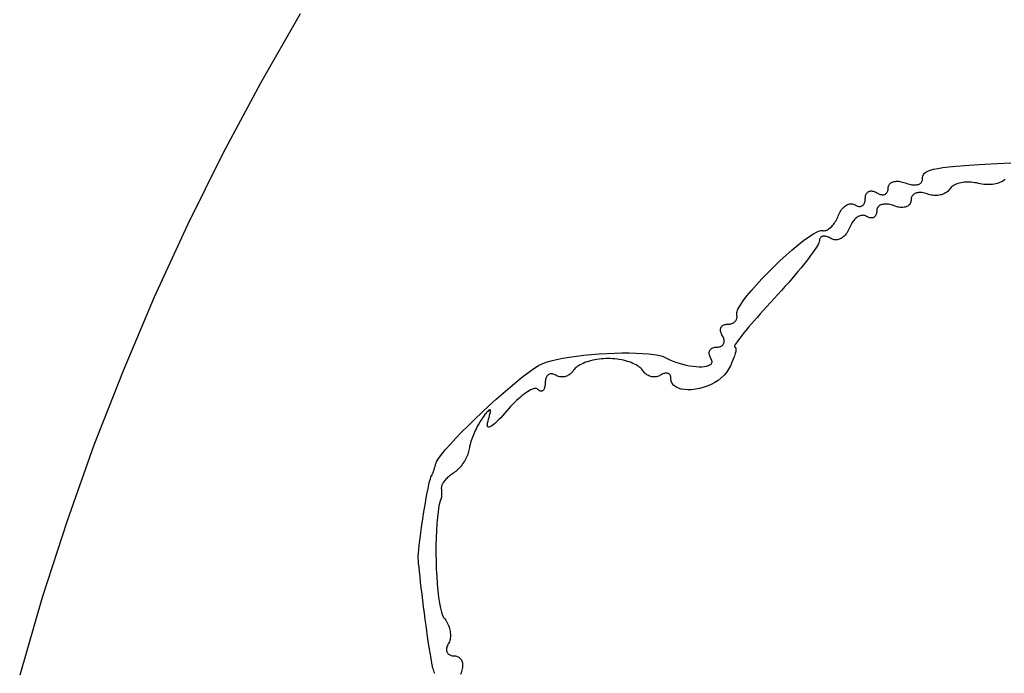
# Model space of a CAD drawing. Header units: metres. Extents: x 7 to 471, y 42 to 513.
# Tile 16 of 85: x 28 to 58, y 216 to 237. Entities that reach past the tile are written whole.
import ezdxf

# ---------------------------------------------------------------- set-up
doc = ezdxf.new("R2010")
doc.units = ezdxf.units.M

msp = doc.modelspace()

# ---------------------------------------------------------------- linework, layer by layer
for p, q in [((36.1842, 236.767), (34.9589, 234.628)), ((34.9589, 234.628), (33.7996, 232.458)), ((33.7996, 232.458), (32.7063, 230.255)), ((56.9729, 232.108), (57.3093, 232.129)), ((57.3093, 232.129), (57.6898, 232.15)), ((57.6898, 232.15), (58.1171, 232.172)), ((55.4143, 231.806), (55.4434, 231.846)), ((55.4434, 231.846), (55.487, 231.882)), ((55.487, 231.882), (55.5476, 231.915)), ((55.5476, 231.915), (55.628, 231.946)), ((55.628, 231.946), (55.731, 231.973)), ((55.731, 231.973), (55.8591, 231.999)), ((55.8591, 231.999), (56.0152, 232.023)), ((56.0152, 232.023), (56.2019, 232.045)), ((56.2019, 232.045), (56.422, 232.067)), ((56.422, 232.067), (56.6781, 232.088)), ((56.6781, 232.088), (56.9729, 232.108)), ((54.3549, 231.494), (54.3695, 231.515)), ((54.3695, 231.515), (54.3871, 231.534)), ((54.3871, 231.534), (54.4073, 231.55)), ((54.4073, 231.55), (54.4302, 231.565)), ((54.4302, 231.565), (54.4556, 231.577)), ((54.4556, 231.577), (54.4832, 231.587)), ((54.4832, 231.587), (54.5131, 231.594)), ((54.5131, 231.594), (54.5449, 231.599)), ((54.5449, 231.599), (54.5787, 231.602)), ((54.5787, 231.602), (54.6143, 231.602)), ((54.6143, 231.602), (54.6515, 231.6)), ((54.6515, 231.6), (54.6901, 231.595)), ((54.6901, 231.595), (54.7302, 231.588)), ((54.7302, 231.588), (54.7714, 231.578)), ((54.7714, 231.578), (54.8137, 231.565)), ((54.8137, 231.565), (54.8569, 231.55)), ((54.8569, 231.55), (54.9002, 231.534)), ((54.9002, 231.534), (54.9425, 231.521)), ((54.9425, 231.521), (54.9837, 231.51)), ((55.2583, 231.506), (55.2837, 231.515)), ((55.2837, 231.515), (55.3065, 231.527)), ((55.3065, 231.527), (55.3268, 231.54)), ((55.3268, 231.54), (55.3443, 231.555)), ((55.3443, 231.555), (55.359, 231.573)), ((55.359, 231.573), (55.3707, 231.592)), ((55.3707, 231.592), (55.3792, 231.614)), ((55.3792, 231.614), (55.3843, 231.637)), ((55.3843, 231.637), (55.3861, 231.662)), ((55.3861, 231.662), (55.3883, 231.714)), ((55.3883, 231.714), (55.3968, 231.763)), ((55.3968, 231.763), (55.4143, 231.806)), ((56.4445, 231.52), (56.4047, 231.503)), ((56.4868, 231.534), (56.4445, 231.52)), ((56.5315, 231.546), (56.4868, 231.534)), ((56.5782, 231.557), (56.5315, 231.546)), ((56.6269, 231.565), (56.5782, 231.557)), ((56.6771, 231.571), (56.6269, 231.565)), ((56.7288, 231.575), (56.6771, 231.571)), ((56.7816, 231.576), (56.7288, 231.575)), ((56.8354, 231.575), (56.7816, 231.576)), ((56.8899, 231.572), (56.8354, 231.575)), ((56.9449, 231.566), (56.8899, 231.572)), ((57.0002, 231.558), (56.9449, 231.566)), ((57.0554, 231.548), (57.0002, 231.558)), ((57.1105, 231.535), (57.0554, 231.548)), ((57.1657, 231.522), (57.1105, 231.535)), ((57.2212, 231.512), (57.1657, 231.522)), ((57.2769, 231.504), (57.2212, 231.512)), ((57.6003, 231.514), (57.5488, 231.506)), ((57.6502, 231.525), (57.6003, 231.514)), ((57.6983, 231.537), (57.6502, 231.525)), ((57.7445, 231.552), (57.6983, 231.537)), ((57.7884, 231.569), (57.7445, 231.552)), ((57.8298, 231.588), (57.7884, 231.569)), ((57.8685, 231.609), (57.8298, 231.588)), ((57.9042, 231.632), (57.8685, 231.609)), ((57.9368, 231.658), (57.9042, 231.632)), ((53.6501, 231.205), (53.6617, 231.226)), ((53.6617, 231.226), (53.6753, 231.244)), ((53.6753, 231.244), (53.6905, 231.26)), ((53.6905, 231.26), (53.7074, 231.273)), ((53.7074, 231.273), (53.7258, 231.284)), ((53.7258, 231.284), (53.7457, 231.292)), ((53.7457, 231.292), (53.767, 231.298)), ((53.767, 231.298), (53.7895, 231.301)), ((53.7895, 231.301), (53.8132, 231.302)), ((53.8132, 231.302), (53.838, 231.299)), ((53.838, 231.299), (53.8638, 231.294)), ((53.8638, 231.294), (53.8905, 231.287)), ((53.8905, 231.287), (53.918, 231.276)), ((53.918, 231.276), (53.9462, 231.262)), ((53.9462, 231.262), (53.975, 231.246)), ((53.975, 231.246), (54.0038, 231.229)), ((54.0038, 231.229), (54.032, 231.215)), ((54.032, 231.215), (54.0595, 231.204)), ((54.2241, 231.198), (54.2426, 231.207)), ((54.2426, 231.207), (54.2595, 231.219)), ((54.2595, 231.219), (54.2747, 231.232)), ((54.2747, 231.232), (54.2882, 231.249)), ((54.2882, 231.249), (54.2999, 231.267)), ((54.2999, 231.267), (54.3097, 231.287)), ((54.3097, 231.287), (54.3175, 231.31)), ((54.3175, 231.31), (54.3231, 231.335)), ((54.3231, 231.335), (54.3266, 231.362)), ((54.3266, 231.362), (54.3278, 231.39)), ((54.3278, 231.39), (54.3295, 231.419)), ((54.3295, 231.419), (54.3347, 231.446)), ((54.3347, 231.446), (54.3432, 231.471)), ((54.3432, 231.471), (54.3549, 231.494)), ((54.9837, 231.51), (55.0237, 231.502)), ((55.0237, 231.502), (55.0624, 231.496)), ((55.0624, 231.496), (55.0996, 231.492)), ((55.0996, 231.492), (55.1351, 231.49)), ((55.1288, 231.208), (55.1075, 231.192)), ((55.1524, 231.221), (55.1288, 231.208)), ((55.1351, 231.49), (55.1689, 231.491)), ((55.1782, 231.233), (55.1524, 231.221)), ((55.1689, 231.491), (55.2008, 231.494)), ((55.2061, 231.242), (55.1782, 231.233)), ((55.2008, 231.494), (55.2307, 231.499)), ((55.2358, 231.249), (55.2061, 231.242)), ((55.2307, 231.499), (55.2583, 231.506)), ((55.2673, 231.253), (55.2358, 231.249)), ((55.3005, 231.255), (55.2673, 231.253)), ((55.3351, 231.254), (55.3005, 231.255)), ((55.3712, 231.251), (55.3351, 231.254)), ((55.4086, 231.245), (55.3712, 231.251)), ((55.447, 231.236), (55.4086, 231.245)), ((55.4865, 231.225), (55.447, 231.236)), ((55.5269, 231.211), (55.4865, 231.225)), ((55.5679, 231.196), (55.5269, 231.211)), ((56.0469, 231.213), (56.012, 231.199)), ((56.0801, 231.229), (56.0469, 231.213)), ((56.1114, 231.247), (56.0801, 231.229)), ((56.1406, 231.266), (56.1114, 231.247)), ((56.1675, 231.288), (56.1406, 231.266)), ((56.192, 231.312), (56.1675, 231.288)), ((56.2138, 231.338), (56.192, 231.312)), ((56.2328, 231.365), (56.2138, 231.338)), ((56.2523, 231.393), (56.2328, 231.365)), ((56.2758, 231.418), (56.2523, 231.393)), ((56.3031, 231.442), (56.2758, 231.418)), ((56.3338, 231.464), (56.3031, 231.442)), ((56.3677, 231.485), (56.3338, 231.464)), ((56.4047, 231.503), (56.3677, 231.485)), ((57.3324, 231.5), (57.2769, 231.504)), ((57.3877, 231.497), (57.3324, 231.5)), ((57.4423, 231.498), (57.3877, 231.497)), ((57.4961, 231.501), (57.4423, 231.498)), ((57.5488, 231.506), (57.4961, 231.501)), ((53.1387, 230.9), (53.1677, 230.904)), ((53.1677, 230.904), (53.1964, 230.905)), ((53.1964, 230.905), (53.2248, 230.901)), ((53.5747, 230.891), (53.5868, 230.91)), ((53.5868, 230.91), (53.5973, 230.932)), ((53.5973, 230.932), (53.606, 230.955)), ((53.606, 230.955), (53.613, 230.981)), ((53.613, 230.981), (53.6181, 231.008)), ((53.6181, 231.008), (53.6212, 231.038)), ((53.6212, 231.038), (53.6222, 231.069)), ((53.6222, 231.069), (53.6234, 231.101)), ((53.6234, 231.101), (53.6268, 231.13)), ((53.6268, 231.13), (53.6325, 231.158)), ((53.6325, 231.158), (53.6403, 231.183)), ((53.6403, 231.183), (53.6501, 231.205)), ((54.0595, 231.204), (54.0862, 231.196)), ((54.0862, 231.196), (54.112, 231.19)), ((54.112, 231.19), (54.1368, 231.186)), ((54.1368, 231.186), (54.1605, 231.186)), ((54.1605, 231.186), (54.183, 231.187)), ((54.183, 231.187), (54.2043, 231.192)), ((54.2043, 231.192), (54.2241, 231.198)), ((55.0062, 230.911), (54.9916, 230.889)), ((55.0179, 230.936), (55.0062, 230.911)), ((55.0264, 230.962), (55.0179, 230.936)), ((55.0316, 230.99), (55.0264, 230.962)), ((55.0333, 231.021), (55.0316, 230.99)), ((55.035, 231.051), (55.0333, 231.021)), ((55.0398, 231.08), (55.035, 231.051)), ((55.0477, 231.106), (55.0398, 231.08)), ((55.0586, 231.131), (55.0477, 231.106)), ((55.0722, 231.153), (55.0586, 231.131)), ((55.0886, 231.173), (55.0722, 231.153)), ((55.1075, 231.192), (55.0886, 231.173)), ((55.6094, 231.184), (55.5679, 231.196)), ((55.6512, 231.175), (55.6094, 231.184)), ((55.6932, 231.169), (55.6512, 231.175)), ((55.7352, 231.164), (55.6932, 231.169)), ((55.7769, 231.162), (55.7352, 231.164)), ((55.8182, 231.163), (55.7769, 231.162)), ((55.8589, 231.166), (55.8182, 231.163)), ((55.8988, 231.171), (55.8589, 231.166)), ((55.9378, 231.178), (55.8988, 231.171)), ((55.9755, 231.187), (55.9378, 231.178)), ((56.012, 231.199), (55.9755, 231.187)), ((52.8049, 230.578), (52.8242, 230.618)), ((52.8242, 230.618), (52.8451, 230.656)), ((52.8451, 230.656), (52.8674, 230.692)), ((52.8674, 230.692), (52.8911, 230.726)), ((52.8911, 230.726), (52.9158, 230.756)), ((52.9158, 230.756), (52.9416, 230.785)), ((52.9416, 230.785), (52.9682, 230.81)), ((52.9682, 230.81), (52.9956, 230.833)), ((52.9956, 230.833), (53.0235, 230.852)), ((53.0235, 230.852), (53.052, 230.869)), ((53.052, 230.869), (53.0808, 230.883)), ((53.0808, 230.883), (53.1097, 230.893)), ((53.1097, 230.893), (53.1387, 230.9)), ((53.2248, 230.901), (53.2527, 230.895)), ((53.2527, 230.895), (53.28, 230.884)), ((53.28, 230.884), (53.3065, 230.87)), ((53.3065, 230.87), (53.3323, 230.855)), ((53.3323, 230.855), (53.3575, 230.844)), ((53.3575, 230.844), (53.3821, 230.835)), ((53.3821, 230.835), (53.406, 230.829)), ((53.406, 230.829), (53.429, 230.826)), ((53.429, 230.826), (53.4512, 230.825)), ((53.4512, 230.825), (53.4724, 230.827)), ((53.4724, 230.827), (53.4926, 230.831)), ((53.4926, 230.831), (53.5116, 230.839)), ((53.5116, 230.839), (53.5294, 230.848)), ((53.5294, 230.848), (53.5459, 230.86)), ((53.5459, 230.86), (53.5611, 230.875)), ((53.5611, 230.875), (53.5747, 230.891)), ((53.9658, 230.604), (53.9588, 230.581)), ((53.9708, 230.629), (53.9658, 230.604)), ((53.9739, 230.656), (53.9708, 230.629)), ((53.975, 230.685), (53.9739, 230.656)), ((53.9768, 230.714), (53.975, 230.685)), ((53.9819, 230.741), (53.9768, 230.714)), ((53.9904, 230.766), (53.9819, 230.741)), ((54.0021, 230.789), (53.9904, 230.766)), ((54.0168, 230.81), (54.0021, 230.789)), ((54.0343, 230.828), (54.0168, 230.81)), ((54.0546, 230.845), (54.0343, 230.828)), ((54.0774, 230.859), (54.0546, 230.845)), ((54.1028, 230.871), (54.0774, 230.859)), ((54.1304, 230.881), (54.1028, 230.871)), ((54.1603, 230.889), (54.1304, 230.881)), ((54.1922, 230.894), (54.1603, 230.889)), ((54.226, 230.896), (54.1922, 230.894)), ((54.2615, 230.897), (54.226, 230.896)), ((54.2987, 230.895), (54.2615, 230.897)), ((54.3374, 230.89), (54.2987, 230.895)), ((54.3774, 230.882), (54.3374, 230.89)), ((54.4186, 230.872), (54.3774, 230.882)), ((54.4609, 230.86), (54.4186, 230.872)), ((54.5474, 230.829), (54.4609, 230.86)), ((54.5897, 230.816), (54.5474, 230.829)), ((54.6309, 230.807), (54.5897, 230.816)), ((54.671, 230.8), (54.6309, 230.807)), ((54.7096, 230.795), (54.671, 230.8)), ((54.7468, 230.794), (54.7096, 230.795)), ((54.7824, 230.795), (54.7468, 230.794)), ((54.8162, 230.798), (54.7824, 230.795)), ((54.848, 230.804), (54.8162, 230.798)), ((54.8779, 230.812), (54.848, 230.804)), ((54.9055, 230.823), (54.8779, 230.812)), ((54.9309, 230.836), (54.9055, 230.823)), ((54.9538, 230.852), (54.9309, 230.836)), ((54.974, 230.869), (54.9538, 230.852)), ((54.9916, 230.889), (54.974, 230.869)), ((52.6388, 230.268), (52.663, 230.3)), ((52.663, 230.3), (52.6864, 230.335)), ((52.6864, 230.335), (52.7089, 230.372)), ((52.7089, 230.372), (52.7303, 230.41)), ((52.7303, 230.41), (52.7506, 230.45)), ((52.7506, 230.45), (52.7696, 230.492)), ((52.7696, 230.492), (52.7872, 230.535)), ((52.7872, 230.535), (52.8049, 230.578)), ((53.2152, 230.326), (53.1923, 230.289)), ((53.2394, 230.361), (53.2152, 230.326)), ((53.2646, 230.393), (53.2394, 230.361)), ((53.2909, 230.423), (53.2646, 230.393)), ((53.318, 230.449), (53.2909, 230.423)), ((53.3458, 230.473), (53.318, 230.449)), ((53.3742, 230.494), (53.3458, 230.473)), ((53.403, 230.512), (53.3742, 230.494)), ((53.4322, 230.526), (53.403, 230.512)), ((53.4614, 230.538), (53.4322, 230.526)), ((53.4907, 230.545), (53.4614, 230.538)), ((53.5199, 230.55), (53.4907, 230.545)), ((53.5488, 230.551), (53.5199, 230.55)), ((53.5774, 230.548), (53.5488, 230.551)), ((53.6054, 230.542), (53.5774, 230.548)), ((53.6327, 230.531), (53.6054, 230.542)), ((53.6593, 230.517), (53.6327, 230.531)), ((53.685, 230.503), (53.6593, 230.517)), ((53.7103, 230.491), (53.685, 230.503)), ((53.7349, 230.481), (53.7103, 230.491)), ((53.7587, 230.474), (53.7349, 230.481)), ((53.7818, 230.47), (53.7587, 230.474)), ((53.804, 230.469), (53.7818, 230.47)), ((53.8252, 230.469), (53.804, 230.469)), ((53.8454, 230.472), (53.8252, 230.469)), ((53.8644, 230.478), (53.8454, 230.472)), ((53.8822, 230.486), (53.8644, 230.478)), ((53.8987, 230.496), (53.8822, 230.486)), ((53.9138, 230.509), (53.8987, 230.496)), ((53.9275, 230.523), (53.9138, 230.509)), ((53.9396, 230.54), (53.9275, 230.523)), ((53.9501, 230.559), (53.9396, 230.54)), ((53.9588, 230.581), (53.9501, 230.559)), ((32.7063, 230.255), (31.6788, 228.021)), ((52.0184, 229.979), (52.1398, 230.044)), ((52.1398, 230.044), (52.2379, 230.079)), ((52.2379, 230.079), (52.3092, 230.081)), ((52.3092, 230.081), (52.3323, 230.076)), ((52.3323, 230.076), (52.3562, 230.076)), ((52.3562, 230.076), (52.3809, 230.078)), ((52.3809, 230.078), (52.4061, 230.084)), ((52.4061, 230.084), (52.4318, 230.093)), ((52.4318, 230.093), (52.4578, 230.105)), ((52.4578, 230.105), (52.484, 230.121)), ((52.484, 230.121), (52.5104, 230.139)), ((52.5104, 230.139), (52.5366, 230.159)), ((52.5366, 230.159), (52.5627, 230.183)), ((52.5627, 230.183), (52.5885, 230.209)), ((52.5885, 230.209), (52.614, 230.237)), ((52.614, 230.237), (52.6388, 230.268)), ((53.0479, 230.001), (53.0226, 229.967)), ((53.0716, 230.038), (53.0479, 230.001)), ((53.0938, 230.077), (53.0716, 230.038)), ((53.1141, 230.119), (53.0938, 230.077)), ((53.1326, 230.163), (53.1141, 230.119)), ((53.1508, 230.207), (53.1326, 230.163)), ((53.1708, 230.249), (53.1508, 230.207)), ((53.1923, 230.289), (53.1708, 230.249)), ((51.5479, 229.637), (51.7191, 229.772)), ((51.7191, 229.772), (51.877, 229.887)), ((51.877, 229.887), (52.0184, 229.979)), ((52.1878, 229.701), (52.1651, 229.655)), ((52.2019, 229.739), (52.1878, 229.701)), ((52.2069, 229.767), (52.2019, 229.739)), ((52.2084, 229.79), (52.2069, 229.767)), ((52.2122, 229.811), (52.2084, 229.79)), ((52.2182, 229.829), (52.2122, 229.811)), ((52.2263, 229.846), (52.2182, 229.829)), ((52.2365, 229.861), (52.2263, 229.846)), ((52.2485, 229.874), (52.2365, 229.861)), ((52.2624, 229.884), (52.2485, 229.874)), ((52.278, 229.893), (52.2624, 229.884)), ((52.2953, 229.9), (52.278, 229.893)), ((52.3141, 229.904), (52.2953, 229.9)), ((52.3344, 229.907), (52.3141, 229.904)), ((52.356, 229.907), (52.3344, 229.907)), ((52.3789, 229.906), (52.356, 229.907)), ((52.4029, 229.902), (52.3789, 229.906)), ((52.428, 229.896), (52.4029, 229.902)), ((52.4541, 229.888), (52.428, 229.896)), ((52.4811, 229.878), (52.4541, 229.888)), ((52.5089, 229.865), (52.4811, 229.878)), ((52.5373, 229.85), (52.5089, 229.865)), ((52.5663, 229.833), (52.5373, 229.85)), ((52.5961, 229.817), (52.5663, 229.833)), ((52.6266, 229.805), (52.5961, 229.817)), ((52.6576, 229.797), (52.6266, 229.805)), ((52.6891, 229.792), (52.6576, 229.797)), ((52.7209, 229.791), (52.6891, 229.792)), ((52.7529, 229.794), (52.7209, 229.791)), ((52.7849, 229.8), (52.7529, 229.794)), ((52.8167, 229.81), (52.7849, 229.8)), ((52.8482, 229.823), (52.8167, 229.81)), ((52.8792, 229.839), (52.8482, 229.823)), ((52.9097, 229.859), (52.8792, 229.839)), ((52.9394, 229.882), (52.9097, 229.859)), ((52.9682, 229.907), (52.9394, 229.882)), ((52.996, 229.936), (52.9682, 229.907)), ((53.0226, 229.967), (52.996, 229.936)), ((51.1793, 229.32), (51.3668, 229.485)), ((51.3668, 229.485), (51.5479, 229.637)), ((51.9951, 229.392), (51.9346, 229.309)), ((52.0488, 229.468), (51.9951, 229.392)), ((52.0952, 229.538), (52.0488, 229.468)), ((52.1342, 229.601), (52.0952, 229.538)), ((52.1651, 229.655), (52.1342, 229.601)), ((50.7984, 228.962), (50.9887, 229.145)), ((50.9887, 229.145), (51.1793, 229.32)), ((51.7946, 229.125), (51.7159, 229.026)), ((51.8677, 229.22), (51.7946, 229.125)), ((51.9346, 229.309), (51.8677, 229.22)), ((50.6117, 228.776), (50.7984, 228.962)), ((51.5426, 228.814), (51.4489, 228.702)), ((51.6318, 228.922), (51.5426, 228.814)), ((51.7159, 229.026), (51.6318, 228.922)), ((50.2628, 228.407), (50.4321, 228.59)), ((50.4321, 228.59), (50.6117, 228.776)), ((51.3509, 228.587), (51.249, 228.47)), ((51.4489, 228.702), (51.3509, 228.587)), ((49.9691, 228.063), (50.1074, 228.23)), ((50.1074, 228.23), (50.2628, 228.407)), ((51.035, 228.229), (50.9237, 228.106)), ((51.1436, 228.35), (51.035, 228.229)), ((51.249, 228.47), (51.1436, 228.35)), ((31.6788, 228.021), (30.7172, 225.754)), ((49.7576, 227.771), (49.8514, 227.909)), ((49.8514, 227.909), (49.9691, 228.063)), ((50.8099, 227.983), (50.6967, 227.86)), ((50.9237, 228.106), (50.8099, 227.983)), ((49.6553, 227.557), (49.6911, 227.653)), ((49.6911, 227.653), (49.7576, 227.771)), ((50.4814, 227.623), (50.3799, 227.51)), ((50.5871, 227.74), (50.4814, 227.623)), ((50.6967, 227.86), (50.5871, 227.74)), ((49.5712, 227.247), (49.5895, 227.261)), ((49.5895, 227.261), (49.606, 227.277)), ((49.606, 227.277), (49.6206, 227.293)), ((49.6206, 227.293), (49.6332, 227.311)), ((49.6332, 227.311), (49.6437, 227.331)), ((49.6437, 227.331), (49.6521, 227.351)), ((49.6521, 227.351), (49.6583, 227.372)), ((49.6535, 227.488), (49.6553, 227.557)), ((49.6595, 227.463), (49.6535, 227.488)), ((49.6583, 227.372), (49.6622, 227.393)), ((49.6628, 227.439), (49.6595, 227.463)), ((49.6622, 227.393), (49.6637, 227.416)), ((49.6637, 227.416), (49.6628, 227.439)), ((50.1909, 227.295), (50.104, 227.194)), ((50.2829, 227.4), (50.1909, 227.295)), ((50.3799, 227.51), (50.2829, 227.4)), ((49.1541, 227.022), (49.1563, 227.044)), ((49.1544, 226.998), (49.1541, 227.022)), ((49.1573, 226.973), (49.1544, 226.998)), ((49.1563, 227.044), (49.1611, 227.065)), ((49.1629, 226.947), (49.1573, 226.973)), ((49.1611, 227.065), (49.1683, 227.085)), ((49.1683, 227.085), (49.178, 227.104)), ((49.178, 227.104), (49.1901, 227.121)), ((49.1901, 227.121), (49.2045, 227.136)), ((49.2045, 227.136), (49.2213, 227.149)), ((49.2213, 227.149), (49.2403, 227.161)), ((49.2403, 227.161), (49.2615, 227.171)), ((49.2615, 227.171), (49.285, 227.179)), ((49.285, 227.179), (49.3106, 227.184)), ((49.3106, 227.184), (49.3383, 227.188)), ((49.3383, 227.188), (49.3681, 227.189)), ((49.3681, 227.189), (49.3983, 227.19)), ((49.3983, 227.19), (49.4273, 227.193)), ((49.4273, 227.193), (49.455, 227.198)), ((49.455, 227.198), (49.4813, 227.204)), ((49.4813, 227.204), (49.5061, 227.212)), ((49.5061, 227.212), (49.5295, 227.222)), ((49.5295, 227.222), (49.5512, 227.234)), ((49.5512, 227.234), (49.5712, 227.247)), ((49.947, 227.008), (49.8776, 226.924)), ((50.0226, 227.099), (49.947, 227.008)), ((50.104, 227.194), (50.0226, 227.099)), ((49.1712, 226.921), (49.1629, 226.947)), ((49.1822, 226.893), (49.1712, 226.921)), ((49.1959, 226.865), (49.1822, 226.893)), ((49.2125, 226.836), (49.1959, 226.865)), ((49.229, 226.807), (49.2125, 226.836)), ((49.2426, 226.779), (49.229, 226.807)), ((49.2532, 226.752), (49.2426, 226.779)), ((49.261, 226.725), (49.2532, 226.752)), ((49.266, 226.699), (49.261, 226.725)), ((49.2647, 226.628), (49.2678, 226.651)), ((49.2683, 226.674), (49.266, 226.699)), ((49.2678, 226.651), (49.2683, 226.674)), ((49.6678, 226.651), (49.6339, 226.602)), ((49.7094, 226.709), (49.6678, 226.651)), ((49.7585, 226.774), (49.7094, 226.709)), ((49.8147, 226.845), (49.7585, 226.774)), ((49.8776, 226.924), (49.8147, 226.845)), ((48.8078, 226.338), (48.8135, 226.359)), ((48.8135, 226.359), (48.8218, 226.379)), ((48.8218, 226.379), (48.8326, 226.398)), ((48.8326, 226.398), (48.8459, 226.415)), ((48.8459, 226.415), (48.8616, 226.43)), ((48.8616, 226.43), (48.8797, 226.444)), ((48.8797, 226.444), (48.9002, 226.455)), ((48.9002, 226.455), (48.923, 226.465)), ((48.923, 226.465), (48.948, 226.473)), ((48.948, 226.473), (48.9752, 226.479)), ((48.9752, 226.479), (49.0046, 226.482)), ((49.0046, 226.482), (49.0676, 226.484)), ((49.0676, 226.484), (49.097, 226.488)), ((49.097, 226.488), (49.1242, 226.494)), ((49.1242, 226.494), (49.1493, 226.501)), ((49.1493, 226.501), (49.1721, 226.511)), ((49.1721, 226.511), (49.1926, 226.523)), ((49.1926, 226.523), (49.2107, 226.536)), ((49.2107, 226.536), (49.2265, 226.552)), ((49.2265, 226.552), (49.2398, 226.569)), ((49.2398, 226.569), (49.2506, 226.587)), ((49.2506, 226.587), (49.259, 226.607)), ((49.259, 226.607), (49.2647, 226.628)), ((49.5906, 226.527), (49.5818, 226.503)), ((49.5818, 226.503), (49.5821, 226.488)), ((49.5821, 226.488), (49.5917, 226.483)), ((49.608, 226.56), (49.5906, 226.527)), ((49.5917, 226.483), (49.6048, 226.481)), ((49.6048, 226.481), (49.6152, 226.474)), ((49.6339, 226.602), (49.608, 226.56)), ((49.6152, 226.474), (49.623, 226.463)), ((49.624, 226.351), (49.6171, 226.318)), ((49.623, 226.463), (49.6282, 226.448)), ((49.6287, 226.381), (49.624, 226.351)), ((49.6282, 226.448), (49.6308, 226.429)), ((49.631, 226.407), (49.6287, 226.381)), ((49.6308, 226.429), (49.631, 226.407)), ((43.7773, 226.02), (43.9264, 226.065)), ((43.9264, 226.065), (44.0969, 226.106)), ((44.0969, 226.106), (44.2858, 226.144)), ((44.2858, 226.144), (44.4903, 226.178)), ((44.4903, 226.178), (44.7074, 226.209)), ((44.7074, 226.209), (44.9342, 226.235)), ((44.9342, 226.235), (45.1679, 226.258)), ((45.0851, 226.044), (45.0261, 226.025)), ((45.1463, 226.061), (45.0851, 226.044)), ((45.2096, 226.077), (45.1463, 226.061)), ((45.1679, 226.258), (45.4055, 226.277)), ((45.2746, 226.09), (45.2096, 226.077)), ((45.3409, 226.102), (45.2746, 226.09)), ((45.4085, 226.112), (45.3409, 226.102)), ((45.4055, 226.277), (45.6441, 226.291)), ((45.4769, 226.12), (45.4085, 226.112)), ((45.546, 226.126), (45.4769, 226.12)), ((45.6153, 226.129), (45.546, 226.126)), ((45.6847, 226.131), (45.6153, 226.129)), ((45.6441, 226.291), (45.8809, 226.301)), ((45.7541, 226.129), (45.6847, 226.131)), ((45.8235, 226.126), (45.7541, 226.129)), ((45.8925, 226.12), (45.8235, 226.126)), ((45.8809, 226.301), (46.1129, 226.306)), ((45.9609, 226.112), (45.8925, 226.12)), ((46.0285, 226.102), (45.9609, 226.112)), ((46.0949, 226.09), (46.0285, 226.102)), ((46.1598, 226.077), (46.0949, 226.09)), ((46.1129, 226.306), (46.3372, 226.306)), ((46.2231, 226.061), (46.1598, 226.077)), ((46.2843, 226.044), (46.2231, 226.061)), ((46.3433, 226.025), (46.2843, 226.044)), ((46.3372, 226.306), (46.5509, 226.302)), ((46.5509, 226.302), (46.7512, 226.292)), ((46.7512, 226.292), (46.935, 226.277)), ((46.935, 226.277), (47.0996, 226.257)), ((47.0996, 226.257), (47.242, 226.232)), ((47.242, 226.232), (47.3593, 226.201)), ((47.3593, 226.201), (47.4486, 226.164)), ((47.4486, 226.164), (47.5521, 226.112)), ((47.5521, 226.112), (47.6587, 226.065)), ((47.6587, 226.065), (47.7672, 226.023)), ((48.8043, 226.292), (48.8047, 226.316)), ((48.8066, 226.267), (48.8043, 226.292)), ((48.8047, 226.316), (48.8078, 226.338)), ((48.8117, 226.241), (48.8066, 226.267)), ((48.8195, 226.214), (48.8117, 226.241)), ((48.8302, 226.187), (48.8195, 226.214)), ((48.8439, 226.158), (48.8302, 226.187)), ((48.8604, 226.129), (48.8439, 226.158)), ((48.8845, 226.079), (48.8604, 226.129)), ((48.8921, 226.035), (48.8845, 226.079)), ((49.5289, 226.065), (49.507, 226.015)), ((49.5489, 226.113), (49.5289, 226.065)), ((49.5668, 226.159), (49.5489, 226.113)), ((49.5826, 226.203), (49.5668, 226.159)), ((49.5963, 226.244), (49.5826, 226.203)), ((49.6078, 226.283), (49.5963, 226.244)), ((49.6171, 226.318), (49.6078, 226.283)), ((30.7172, 225.754), (29.8214, 223.456)), ((43.237, 225.711), (43.3978, 225.825)), ((43.3978, 225.825), (43.5373, 225.913)), ((43.5373, 225.913), (43.6524, 225.973)), ((43.6524, 225.973), (43.7773, 226.02)), ((44.6036, 225.743), (44.5827, 225.717)), ((44.6228, 225.772), (44.6036, 225.743)), ((44.6437, 225.801), (44.6228, 225.772)), ((44.6697, 225.83), (44.6437, 225.801)), ((44.7004, 225.858), (44.6697, 225.83)), ((44.7357, 225.885), (44.7004, 225.858)), ((44.7751, 225.911), (44.7357, 225.885)), ((44.8185, 225.937), (44.7751, 225.911)), ((44.8656, 225.961), (44.8185, 225.937)), ((44.9161, 225.983), (44.8656, 225.961)), ((44.9697, 226.005), (44.9161, 225.983)), ((45.0261, 226.025), (44.9697, 226.005)), ((46.3997, 226.005), (46.3433, 226.025)), ((46.4533, 225.983), (46.3997, 226.005)), ((46.5038, 225.961), (46.4533, 225.983)), ((46.5509, 225.937), (46.5038, 225.961)), ((46.5943, 225.911), (46.5509, 225.937)), ((46.6338, 225.885), (46.5943, 225.911)), ((46.669, 225.858), (46.6338, 225.885)), ((46.6998, 225.83), (46.669, 225.858)), ((46.7257, 225.801), (46.6998, 225.83)), ((46.7466, 225.772), (46.7257, 225.801)), ((46.7658, 225.743), (46.7466, 225.772)), ((46.7868, 225.717), (46.7658, 225.743)), ((47.7672, 226.023), (47.8766, 225.987)), ((47.8766, 225.987), (47.9857, 225.956)), ((47.9857, 225.956), (48.0936, 225.93)), ((48.0936, 225.93), (48.199, 225.909)), ((48.199, 225.909), (48.301, 225.893)), ((48.301, 225.893), (48.3985, 225.883)), ((48.3985, 225.883), (48.4903, 225.878)), ((48.4903, 225.878), (48.5754, 225.879)), ((48.5754, 225.879), (48.6527, 225.885)), ((48.6527, 225.885), (48.7211, 225.896)), ((48.7211, 225.896), (48.7795, 225.913)), ((48.7795, 225.913), (48.827, 225.935)), ((48.827, 225.935), (48.8622, 225.963)), ((48.8622, 225.963), (48.8843, 225.996)), ((48.8843, 225.996), (48.8921, 226.035)), ((49.4005, 225.8), (49.3398, 225.704)), ((49.4299, 225.856), (49.4005, 225.8)), ((49.4574, 225.91), (49.4299, 225.856)), ((49.4832, 225.963), (49.4574, 225.91)), ((49.507, 226.015), (49.4832, 225.963)), ((42.8645, 225.421), (43.0582, 225.576)), ((43.0582, 225.576), (43.237, 225.711)), ((43.7487, 225.454), (43.7455, 225.422)), ((43.754, 225.485), (43.7487, 225.454)), ((43.7613, 225.513), (43.754, 225.485)), ((43.7704, 225.539), (43.7613, 225.513)), ((43.7812, 225.562), (43.7704, 225.539)), ((43.7938, 225.584), (43.7812, 225.562)), ((43.808, 225.603), (43.7938, 225.584)), ((43.8238, 225.619), (43.808, 225.603)), ((43.8409, 225.633), (43.8238, 225.619)), ((43.8595, 225.644), (43.8409, 225.633)), ((43.8792, 225.652), (43.8595, 225.644)), ((43.9002, 225.658), (43.8792, 225.652)), ((43.9223, 225.661), (43.9002, 225.658)), ((43.9454, 225.661), (43.9223, 225.661)), ((43.9694, 225.658), (43.9454, 225.661)), ((43.9942, 225.652), (43.9694, 225.658)), ((44.0198, 225.644), (43.9942, 225.652)), ((44.046, 225.632), (44.0198, 225.644)), ((44.0729, 225.617), (44.046, 225.632)), ((44.1004, 225.601), (44.0729, 225.617)), ((44.1289, 225.588), (44.1004, 225.601)), ((44.158, 225.578), (44.1289, 225.588)), ((44.1877, 225.571), (44.158, 225.578)), ((44.2178, 225.566), (44.1877, 225.571)), ((44.2483, 225.564), (44.2178, 225.566)), ((44.2788, 225.564), (44.2483, 225.564)), ((44.3093, 225.566), (44.2788, 225.564)), ((44.3397, 225.571), (44.3093, 225.566)), ((44.3698, 225.578), (44.3397, 225.571)), ((44.3995, 225.588), (44.3698, 225.578)), ((44.4285, 225.6), (44.3995, 225.588)), ((44.4569, 225.614), (44.4285, 225.6)), ((44.4844, 225.63), (44.4569, 225.614)), ((44.5108, 225.649), (44.4844, 225.63)), ((44.5361, 225.669), (44.5108, 225.649)), ((44.5601, 225.692), (44.5361, 225.669)), ((44.5827, 225.717), (44.5601, 225.692)), ((46.8093, 225.692), (46.7868, 225.717)), ((46.8333, 225.669), (46.8093, 225.692)), ((46.8586, 225.649), (46.8333, 225.669)), ((46.8851, 225.63), (46.8586, 225.649)), ((46.9125, 225.614), (46.8851, 225.63)), ((46.9409, 225.6), (46.9125, 225.614)), ((46.97, 225.588), (46.9409, 225.6)), ((46.9996, 225.578), (46.97, 225.588)), ((47.0297, 225.571), (46.9996, 225.578)), ((47.0601, 225.566), (47.0297, 225.571)), ((47.0906, 225.564), (47.0601, 225.566)), ((47.1212, 225.564), (47.0906, 225.564)), ((47.1516, 225.566), (47.1212, 225.564)), ((47.1817, 225.571), (47.1516, 225.566)), ((47.2114, 225.578), (47.1817, 225.571)), ((47.2406, 225.588), (47.2114, 225.578)), ((47.269, 225.601), (47.2406, 225.588)), ((47.2966, 225.617), (47.269, 225.601)), ((47.3234, 225.632), (47.2966, 225.617)), ((47.3496, 225.645), (47.3234, 225.632)), ((47.3752, 225.656), (47.3496, 225.645)), ((47.4001, 225.665), (47.3752, 225.656)), ((47.4241, 225.672), (47.4001, 225.665)), ((47.4472, 225.676), (47.4241, 225.672)), ((47.4692, 225.678), (47.4472, 225.676)), ((47.4902, 225.678), (47.4692, 225.678)), ((47.51, 225.676), (47.4902, 225.678)), ((47.5285, 225.672), (47.51, 225.676)), ((47.5457, 225.666), (47.5285, 225.672)), ((47.5614, 225.658), (47.5457, 225.666)), ((47.5756, 225.647), (47.5614, 225.658)), ((47.5882, 225.635), (47.5756, 225.647)), ((47.5991, 225.621), (47.5882, 225.635)), ((47.6082, 225.605), (47.5991, 225.621)), ((47.6154, 225.586), (47.6082, 225.605)), ((47.6207, 225.566), (47.6154, 225.586)), ((47.6239, 225.545), (47.6207, 225.566)), ((47.625, 225.521), (47.6239, 225.545)), ((47.6353, 225.436), (47.625, 225.521)), ((47.6652, 225.364), (47.6353, 225.436)), ((49.08, 225.459), (48.9738, 225.392)), ((49.1776, 225.533), (49.08, 225.459)), ((49.2648, 225.615), (49.1776, 225.533)), ((49.3398, 225.704), (49.2648, 225.615)), ((42.4455, 225.067), (42.6592, 225.251)), ((42.6592, 225.251), (42.8645, 225.421)), ((43.245, 225.137), (43.1958, 225.107)), ((43.2915, 225.161), (43.245, 225.137)), ((43.3351, 225.18), (43.2915, 225.161)), ((43.3755, 225.194), (43.3351, 225.18)), ((43.4126, 225.202), (43.3755, 225.194)), ((43.4459, 225.205), (43.4126, 225.202)), ((43.4752, 225.202), (43.4459, 225.205)), ((43.5004, 225.193), (43.4752, 225.202)), ((43.5211, 225.178), (43.5004, 225.193)), ((43.5394, 225.161), (43.5211, 225.178)), ((43.5572, 225.147), (43.5394, 225.161)), ((43.5746, 225.137), (43.5572, 225.147)), ((43.5915, 225.129), (43.5746, 225.137)), ((43.6662, 225.137), (43.6528, 225.13)), ((43.6788, 225.147), (43.6662, 225.137)), ((43.6905, 225.16), (43.6788, 225.147)), ((43.7012, 225.175), (43.6905, 225.16)), ((43.7108, 225.193), (43.7012, 225.175)), ((43.7194, 225.214), (43.7108, 225.193)), ((43.7268, 225.237), (43.7194, 225.214)), ((43.733, 225.262), (43.7268, 225.237)), ((43.7379, 225.29), (43.733, 225.262)), ((43.7415, 225.32), (43.7379, 225.29)), ((43.7437, 225.352), (43.7415, 225.32)), ((43.7444, 225.387), (43.7437, 225.352)), ((43.7455, 225.422), (43.7444, 225.387)), ((47.7126, 225.303), (47.6652, 225.364)), ((47.7757, 225.254), (47.7126, 225.303)), ((47.8527, 225.216), (47.7757, 225.254)), ((47.9416, 225.189), (47.8527, 225.216)), ((48.0407, 225.173), (47.9416, 225.189)), ((48.1481, 225.167), (48.0407, 225.173)), ((48.2618, 225.171), (48.1481, 225.167)), ((48.3801, 225.185), (48.2618, 225.171)), ((48.501, 225.209), (48.3801, 225.185)), ((48.6227, 225.242), (48.501, 225.209)), ((48.7433, 225.283), (48.6227, 225.242)), ((48.861, 225.333), (48.7433, 225.283)), ((48.9738, 225.392), (48.861, 225.333)), ((42.0057, 224.673), (42.2266, 224.873)), ((42.2266, 224.873), (42.4455, 225.067)), ((42.8587, 224.838), (42.7979, 224.779)), ((42.9186, 224.893), (42.8587, 224.838)), ((42.9773, 224.944), (42.9186, 224.893)), ((43.0347, 224.992), (42.9773, 224.944)), ((43.0904, 225.035), (43.0347, 224.992)), ((43.1441, 225.073), (43.0904, 225.035)), ((43.1958, 225.107), (43.1441, 225.073)), ((43.6078, 225.125), (43.5915, 225.129)), ((43.6235, 225.124), (43.6078, 225.125)), ((43.6385, 225.125), (43.6235, 225.124)), ((43.6528, 225.13), (43.6385, 225.125)), ((41.7859, 224.468), (42.0057, 224.673)), ((41.9922, 224.524), (41.9706, 224.502)), ((42.0106, 224.539), (41.9922, 224.524)), ((42.0259, 224.549), (42.0106, 224.539)), ((42.0381, 224.553), (42.0259, 224.549)), ((42.0473, 224.551), (42.0381, 224.553)), ((42.0535, 224.543), (42.0473, 224.551)), ((42.0567, 224.529), (42.0535, 224.543)), ((42.057, 224.509), (42.0567, 224.529)), ((42.6128, 224.581), (42.551, 224.509)), ((42.6747, 224.65), (42.6128, 224.581)), ((42.7365, 224.716), (42.6747, 224.65)), ((42.7979, 224.779), (42.7365, 224.716)), ((41.3629, 224.059), (41.5706, 224.262)), ((41.5706, 224.262), (41.7859, 224.468)), ((41.7577, 224.223), (41.7298, 224.178)), ((41.7858, 224.265), (41.7577, 224.223)), ((41.814, 224.305), (41.7858, 224.265)), ((41.852, 224.356), (41.814, 224.305)), ((41.8866, 224.401), (41.852, 224.356)), ((41.9178, 224.44), (41.8866, 224.401)), ((41.9459, 224.474), (41.9178, 224.44)), ((41.9706, 224.502), (41.9459, 224.474)), ((41.9805, 224.195), (41.9996, 224.258)), ((41.9996, 224.258), (42.016, 224.315)), ((42.016, 224.315), (42.0298, 224.366)), ((42.0298, 224.366), (42.0408, 224.411)), ((42.0408, 224.411), (42.049, 224.45)), ((42.049, 224.45), (42.0544, 224.482)), ((42.0544, 224.482), (42.057, 224.509)), ((42.3175, 224.248), (42.2669, 224.198)), ((42.3713, 224.305), (42.3175, 224.248)), ((42.4282, 224.367), (42.3713, 224.305)), ((42.4882, 224.435), (42.4282, 224.367)), ((42.551, 224.509), (42.4882, 224.435)), ((41.1661, 223.86), (41.3629, 224.059)), ((41.5975, 223.934), (41.5733, 223.882)), ((41.6227, 223.985), (41.5975, 223.934)), ((41.6485, 224.035), (41.6227, 223.985)), ((41.6751, 224.084), (41.6485, 224.035)), ((41.7022, 224.132), (41.6751, 224.084)), ((41.7298, 224.178), (41.7022, 224.132)), ((41.9577, 224.077), (41.9604, 224.109)), ((41.9599, 224.051), (41.9577, 224.077)), ((41.9667, 224.032), (41.9599, 224.051)), ((41.9604, 224.109), (41.9679, 224.148)), ((41.9782, 224.02), (41.9667, 224.032)), ((41.9679, 224.148), (41.9805, 224.195)), ((41.994, 224.014), (41.9782, 224.02)), ((42.0143, 224.015), (41.994, 224.014)), ((42.0387, 224.022), (42.0143, 224.015)), ((42.0672, 224.036), (42.0387, 224.022)), ((42.0997, 224.056), (42.0672, 224.036)), ((42.136, 224.082), (42.0997, 224.056)), ((42.1761, 224.115), (42.136, 224.082)), ((42.2198, 224.153), (42.1761, 224.115)), ((42.2669, 224.198), (42.2198, 224.153)), ((40.8176, 223.49), (40.9832, 223.67)), ((40.9832, 223.67), (41.1661, 223.86)), ((41.4693, 223.622), (41.4527, 223.572)), ((41.4874, 223.674), (41.4693, 223.622)), ((41.507, 223.725), (41.4874, 223.674)), ((41.5279, 223.777), (41.507, 223.725)), ((41.5501, 223.83), (41.5279, 223.777)), ((41.5733, 223.882), (41.5501, 223.83)), ((29.8214, 223.456), (28.9915, 221.125)), ((40.551, 223.178), (40.6725, 223.325)), ((40.6725, 223.325), (40.8176, 223.49)), ((41.3967, 223.344), (41.3892, 223.302)), ((41.4039, 223.386), (41.3967, 223.344)), ((41.4132, 223.43), (41.4039, 223.386)), ((41.4245, 223.476), (41.4132, 223.43)), ((41.4377, 223.523), (41.4245, 223.476)), ((41.4527, 223.572), (41.4377, 223.523)), ((40.3918, 222.945), (40.4564, 223.05)), ((40.4564, 223.05), (40.551, 223.178)), ((41.2739, 223.004), (41.25, 222.962)), ((41.2962, 223.046), (41.2739, 223.004)), ((41.3168, 223.089), (41.2962, 223.046)), ((41.3356, 223.132), (41.3168, 223.089)), ((41.3523, 223.175), (41.3356, 223.132)), ((41.3669, 223.218), (41.3523, 223.175)), ((41.3792, 223.26), (41.3669, 223.218)), ((41.3892, 223.302), (41.3792, 223.26)), ((40.3145, 222.694), (40.321, 222.715)), ((40.321, 222.715), (40.3274, 222.736)), ((40.3274, 222.736), (40.3336, 222.758)), ((40.3336, 222.758), (40.3395, 222.779)), ((40.3395, 222.779), (40.3452, 222.801)), ((40.3452, 222.801), (40.3507, 222.823)), ((40.3507, 222.823), (40.3558, 222.845)), ((40.3558, 222.845), (40.3606, 222.867)), ((40.3606, 222.867), (40.3918, 222.945)), ((41.0475, 222.703), (41.0151, 222.673)), ((41.0793, 222.735), (41.0475, 222.703)), ((41.1103, 222.769), (41.0793, 222.735)), ((41.1404, 222.805), (41.1103, 222.769)), ((41.1696, 222.842), (41.1404, 222.805)), ((41.1977, 222.881), (41.1696, 222.842)), ((41.2245, 222.921), (41.1977, 222.881)), ((41.25, 222.962), (41.2245, 222.921)), ((40.179, 222.342), (40.2008, 222.423)), ((40.2008, 222.423), (40.2201, 222.482)), ((40.2201, 222.482), (40.2364, 222.515)), ((40.2364, 222.515), (40.2422, 222.523)), ((40.2422, 222.523), (40.2482, 222.532)), ((40.2482, 222.532), (40.2545, 222.543)), ((40.2545, 222.543), (40.2609, 222.556)), ((40.2609, 222.556), (40.2674, 222.57)), ((40.2674, 222.57), (40.2741, 222.585)), ((40.2741, 222.585), (40.2808, 222.601)), ((40.2808, 222.601), (40.2876, 222.618)), ((40.2876, 222.618), (40.2944, 222.636)), ((40.2944, 222.636), (40.3011, 222.654)), ((40.3011, 222.654), (40.3079, 222.674)), ((40.3079, 222.674), (40.3145, 222.694)), ((40.6819, 222.407), (40.6589, 222.381)), ((40.7065, 222.433), (40.6819, 222.407)), ((40.7327, 222.458), (40.7065, 222.433)), ((40.7602, 222.483), (40.7327, 222.458)), ((40.7891, 222.508), (40.7602, 222.483)), ((40.8191, 222.532), (40.7891, 222.508)), ((40.8503, 222.555), (40.8191, 222.532)), ((40.8824, 222.577), (40.8503, 222.555)), ((40.9155, 222.599), (40.8824, 222.577)), ((40.949, 222.621), (40.9155, 222.599)), ((40.9822, 222.646), (40.949, 222.621)), ((41.0151, 222.673), (40.9822, 222.646)), ((40.1029, 221.985), (40.1296, 222.12)), ((40.1296, 222.12), (40.1552, 222.24)), ((40.1552, 222.24), (40.179, 222.342)), ((40.5399, 222.162), (40.5383, 222.142)), ((40.5383, 222.142), (40.5394, 222.122)), ((40.5394, 222.122), (40.5418, 222.104)), ((40.5441, 222.184), (40.5399, 222.162)), ((40.5418, 222.104), (40.5438, 222.085)), ((40.5508, 222.206), (40.5441, 222.184)), ((40.5598, 222.23), (40.5508, 222.206)), ((40.5712, 222.254), (40.5598, 222.23)), ((40.5847, 222.278), (40.5712, 222.254)), ((40.6003, 222.304), (40.5847, 222.278)), ((40.618, 222.329), (40.6003, 222.304)), ((40.6375, 222.355), (40.618, 222.329)), ((40.6589, 222.381), (40.6375, 222.355)), ((40.0472, 221.68), (40.0753, 221.838)), ((40.0753, 221.838), (40.1029, 221.985)), ((40.531, 221.809), (40.4953, 221.706)), ((40.534, 221.817), (40.531, 221.809)), ((40.5368, 221.826), (40.534, 221.817)), ((40.5393, 221.837), (40.5368, 221.826)), ((40.5416, 221.848), (40.5393, 221.837)), ((40.5436, 221.861), (40.5416, 221.848)), ((40.5453, 221.875), (40.5436, 221.861)), ((40.5438, 222.085), (40.5455, 222.066)), ((40.5467, 221.889), (40.5453, 221.875)), ((40.5455, 222.066), (40.547, 222.047)), ((40.5479, 221.905), (40.5467, 221.889)), ((40.547, 222.047), (40.5481, 222.028)), ((40.5488, 221.921), (40.5479, 221.905)), ((40.5481, 222.028), (40.5489, 222.009)), ((40.5494, 221.937), (40.5488, 221.921)), ((40.5489, 222.009), (40.5495, 221.991)), ((40.5497, 221.955), (40.5494, 221.937)), ((40.5495, 221.991), (40.5497, 221.972)), ((40.5497, 221.972), (40.5497, 221.955)), ((39.9915, 221.345), (40.0192, 221.515)), ((40.0192, 221.515), (40.0472, 221.68)), ((40.4644, 221.574), (40.4381, 221.416)), ((40.4953, 221.706), (40.4644, 221.574)), ((39.9647, 221.173), (39.9915, 221.345)), ((40.4163, 221.236), (40.3991, 221.036)), ((40.4381, 221.416), (40.4163, 221.236)), ((28.9915, 221.125), (28.2274, 218.762)), ((39.9152, 220.833), (39.9392, 221.001)), ((39.9392, 221.001), (39.9647, 221.173)), ((40.3991, 221.036), (40.3862, 220.822)), ((39.874, 220.515), (39.8934, 220.67)), ((39.8934, 220.67), (39.9152, 220.833)), ((40.3776, 220.595), (40.3732, 220.36)), ((40.3862, 220.822), (40.3776, 220.595)), ((39.8444, 220.241), (39.8575, 220.371)), ((39.8575, 220.371), (39.874, 220.515)), ((40.3732, 220.36), (40.373, 220.119)), ((39.8289, 219.957), (39.8297, 220.031)), ((39.8297, 220.031), (39.835, 220.127)), ((39.835, 220.127), (39.8444, 220.241)), ((40.373, 220.119), (40.3768, 219.878)), ((39.8324, 219.896), (39.8289, 219.957)), ((39.8397, 219.806), (39.8324, 219.896)), ((39.8506, 219.693), (39.8397, 219.806)), ((39.8646, 219.558), (39.8506, 219.693)), ((40.3768, 219.878), (40.3846, 219.638)), ((39.8813, 219.404), (39.8646, 219.558)), ((39.9005, 219.236), (39.8813, 219.404)), ((40.3846, 219.638), (40.3963, 219.403)), ((40.3963, 219.403), (40.4118, 219.177)), ((39.9215, 219.055), (39.9005, 219.236)), ((39.9441, 218.866), (39.9215, 219.055)), ((40.4118, 219.177), (40.431, 218.963)), ((28.2274, 218.762), (27.529, 216.367)), ((39.9679, 218.671), (39.9441, 218.866)), ((40.431, 218.963), (40.4538, 218.766)), ((40.4538, 218.766), (40.4802, 218.587)), ((39.9925, 218.473), (39.9679, 218.671)), ((40.0174, 218.276), (39.9925, 218.473)), ((40.4802, 218.587), (40.51, 218.431)), ((40.0423, 218.082), (40.0174, 218.276)), ((40.51, 218.431), (40.5433, 218.301)), ((40.5433, 218.301), (40.5798, 218.2)), ((40.5798, 218.2), (40.6195, 218.133)), ((40.0669, 217.896), (40.0423, 218.082)), ((40.0906, 217.719), (40.0669, 217.896)), ((40.6195, 218.133), (40.6485, 218.096)), ((40.6485, 218.096), (40.6753, 218.057)), ((40.6753, 218.057), (40.7, 218.017)), ((40.7, 218.017), (40.7225, 217.976)), ((40.7225, 217.976), (40.7428, 217.934)), ((40.7428, 217.934), (40.7607, 217.891)), ((40.7607, 217.891), (40.7764, 217.847)), ((40.7764, 217.847), (40.7898, 217.803)), ((40.1131, 217.556), (40.0906, 217.719)), ((40.1341, 217.409), (40.1131, 217.556)), ((40.7898, 217.803), (40.8008, 217.759)), ((40.8008, 217.759), (40.8094, 217.715)), ((40.8094, 217.715), (40.8156, 217.672)), ((40.819, 217.545), (40.8151, 217.504)), ((40.8156, 217.672), (40.8192, 217.628)), ((40.8204, 217.586), (40.819, 217.545)), ((40.8192, 217.628), (40.8204, 217.586)), ((40.153, 217.281), (40.1341, 217.409)), ((40.1696, 217.176), (40.153, 217.281)), ((40.7128, 217.238), (40.7047, 217.211)), ((40.724, 217.267), (40.7128, 217.238)), ((40.7381, 217.297), (40.724, 217.267)), ((40.7554, 217.327), (40.7381, 217.297)), ((40.7728, 217.358), (40.7554, 217.327)), ((40.7874, 217.392), (40.7728, 217.358)), ((40.7993, 217.428), (40.7874, 217.392)), ((40.8085, 217.465), (40.7993, 217.428)), ((40.8151, 217.504), (40.8085, 217.465)), ((40.1834, 217.097), (40.1696, 217.176)), ((40.1941, 217.047), (40.1834, 217.097)), ((40.196, 217.038), (40.1941, 217.047)), ((40.1982, 217.029), (40.196, 217.038)), ((40.2005, 217.018), (40.1982, 217.029)), ((40.2029, 217.005), (40.2005, 217.018)), ((40.2056, 216.991), (40.2029, 217.005)), ((40.2083, 216.976), (40.2056, 216.991)), ((40.2111, 216.96), (40.2083, 216.976)), ((40.2141, 216.943), (40.2111, 216.96)), ((40.2171, 216.925), (40.2141, 216.943)), ((40.6994, 217.184), (40.6971, 217.158)), ((40.6971, 217.158), (40.6976, 217.133)), ((40.6976, 217.133), (40.7008, 217.11)), ((40.7047, 217.211), (40.6994, 217.184)), ((40.7008, 217.11), (40.7068, 217.087)), ((40.7068, 217.087), (40.7155, 217.067)), ((40.7155, 217.067), (40.7268, 217.047)), ((40.7268, 217.047), (40.7407, 217.03)), ((40.7407, 217.03), (40.7571, 217.014)), ((40.7571, 217.014), (40.7761, 217)), ((40.7761, 217), (40.7974, 216.987)), ((40.7974, 216.987), (40.8212, 216.977)), ((40.8212, 216.977), (40.8473, 216.969)), ((40.8473, 216.969), (40.8757, 216.963)), ((40.8757, 216.963), (40.9063, 216.96)), ((40.9063, 216.96), (40.9391, 216.958)), ((40.9391, 216.958), (40.9721, 216.957)), ((40.9721, 216.957), (41.0029, 216.951)), ((41.0029, 216.951), (41.0317, 216.943)), ((41.0317, 216.943), (41.0584, 216.931)), ((41.0584, 216.931), (41.0828, 216.917)), ((40.2202, 216.906), (40.2171, 216.925)), ((40.2233, 216.887), (40.2202, 216.906)), ((40.2265, 216.867), (40.2233, 216.887)), ((40.2297, 216.846), (40.2265, 216.867)), ((40.2329, 216.825), (40.2297, 216.846)), ((40.2361, 216.803), (40.2329, 216.825)), ((40.2393, 216.782), (40.2361, 216.803)), ((40.2425, 216.76), (40.2393, 216.782)), ((40.2456, 216.738), (40.2425, 216.76)), ((40.2486, 216.716), (40.2456, 216.738)), ((40.2516, 216.694), (40.2486, 216.716)), ((40.2556, 216.67), (40.2516, 216.694)), ((40.2618, 216.642), (40.2556, 216.67)), ((40.2702, 216.611), (40.2618, 216.642)), ((41.0828, 216.917), (41.105, 216.899)), ((41.105, 216.899), (41.1248, 216.879)), ((41.1248, 216.879), (41.1423, 216.856)), ((41.1423, 216.856), (41.1574, 216.831)), ((41.1574, 216.831), (41.17, 216.803)), ((41.17, 216.803), (41.18, 216.773)), ((41.18, 216.773), (41.1875, 216.741)), ((41.1875, 216.741), (41.1923, 216.707)), ((41.1937, 216.635), (41.1903, 216.596)), ((41.1923, 216.707), (41.1944, 216.672)), ((41.1944, 216.672), (41.1937, 216.635)), ((40.2806, 216.576), (40.2702, 216.611)), ((40.2929, 216.539), (40.2806, 216.576)), ((40.3071, 216.498), (40.2929, 216.539)), ((40.3229, 216.455), (40.3071, 216.498)), ((40.3404, 216.41), (40.3229, 216.455)), ((41.1473, 216.429), (41.1319, 216.386)), ((41.1625, 216.472), (41.1473, 216.429)), ((41.1747, 216.515), (41.1625, 216.472)), ((41.184, 216.556), (41.1747, 216.515)), ((41.1903, 216.596), (41.184, 216.556))]:
    msp.add_line(p, q)

doc.saveas('drawing.dxf')
